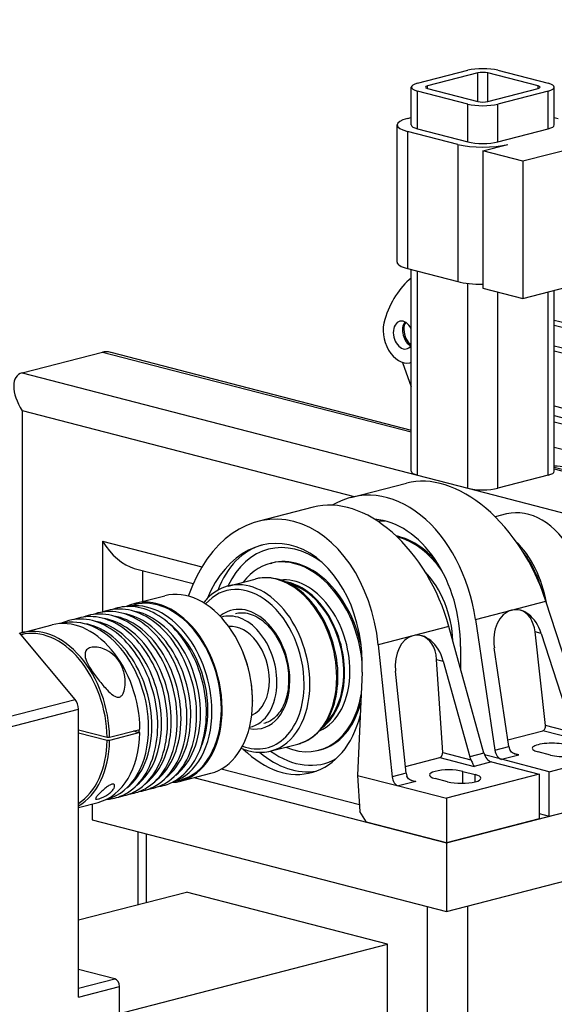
# Model space of a CAD drawing. Header units: inches. Extents: x 0 to 248, y 0 to 191.
# Tile 39 of 41: x 192 to 201, y 165 to 182. Entities that reach past the tile are written whole.
import ezdxf

# ---------------------------------------------------------------- set-up
doc = ezdxf.new("R2010")
doc.units = ezdxf.units.IN
doc.header["$MEASUREMENT"] = 0
doc.layers.add('PV-73B', color=7, linetype='Continuous')

# ---------------------------------------------------------------- blocks, each defined once
blk = doc.blocks.new('*U19')
at = {"layer": 'PV-73B'}
for p, q in [((50.689, 59.046), (41.055, 56.553)), ((39.199, 57.926), (40.082, 58.155)), ((40.259, 58.109), (39.375, 57.88)), ((40.259, 57.606), (40.259, 58.109)), ((40.436, 57.606), (40.436, 58.109)), ((41.32, 57.88), (40.436, 58.109)), ((40.613, 58.155), (41.497, 57.926)), ((39.089, 57.193), (39.089, 57.857)), ((39.199, 57.125), (39.199, 57.789)), ((40.082, 57.56), (39.199, 57.789)), ((39.375, 57.834), (39.375, 57.88)), ((39.375, 57.834), (40.259, 57.606)), ((40.436, 57.606), (41.32, 57.834)), ((41.497, 57.789), (40.613, 57.56)), ((41.32, 57.834), (41.32, 57.88)), ((41.497, 57.125), (41.497, 57.789)), ((41.607, 57.193), (41.607, 57.857)), ((40.082, 56.896), (40.082, 57.56)), ((40.613, 56.896), (40.613, 57.56)), ((39.022, 57.308), (39.089, 57.325)), ((41.607, 57.325), (41.673, 57.308)), ((38.839, 54.778), (38.839, 57.193)), ((39.906, 56.85), (39.022, 57.079)), ((39.022, 57.079), (39.022, 54.664)), ((39.199, 57.125), (40.082, 56.896)), ((40.613, 56.896), (41.497, 57.125)), ((39.906, 56.85), (39.906, 54.435)), ((40.348, 56.736), (40.79, 56.85)), ((41.055, 56.553), (40.348, 56.736)), ((40.348, 56.736), (40.348, 54.321)), ((41.055, 56.553), (41.055, 54.138)), ((41.055, 54.138), (45.789, 55.363)), ((39.022, 54.664), (39.906, 54.435)), ((39.089, 51.096), (39.089, 54.647)), ((39.199, 51.027), (39.199, 54.618)), ((40.082, 50.798), (40.082, 54.403)), ((40.348, 54.321), (41.055, 54.138)), ((41.607, 51.096), (41.607, 54.281)), ((40.613, 50.798), (40.613, 54.252)), ((41.497, 51.027), (41.497, 54.252)), ((43.007, 53.406), (41.607, 53.752)), ((42.831, 53.36), (41.607, 53.662)), ((42.115, 53.175), (41.607, 53.3)), ((32.238, 52.829), (33.652, 53.195)), ((33.652, 53.195), (39.089, 51.788)), ((33.8, 53.19), (39.089, 51.821)), ((41.938, 53.129), (41.607, 53.211)), ((38.936, 53.013), (39.089, 52.581)), ((32.238, 52.829), (39.199, 51.027)), ((41.607, 52.245), (41.944, 52.161)), ((32.238, 52.163), (32.238, 48.255)), ((32.238, 52.163), (38.083, 50.65)), ((41.607, 52.075), (42.679, 51.797)), ((42.549, 51.716), (41.607, 51.96)), ((41.607, 51.521), (42.273, 51.348)), ((41.607, 51.17), (52.272, 48.409)), ((41.607, 51.136), (52.17, 48.402)), ((39.199, 51.027), (40.082, 50.798)), ((41.497, 51.027), (40.613, 50.798)), ((38.028, 50.636), (39.004, 50.888)), ((40.082, 50.798), (50.755, 48.036)), ((37.364, 50.464), (36.388, 50.211)), ((40.767, 50.344), (40.566, 50.292)), ((33.652, 49.865), (35.403, 49.412)), ((33.652, 49.865), (33.652, 48.617)), ((36.609, 49.474), (36.635, 49.48)), ((34.211, 49.387), (35.251, 49.118)), ((34.359, 49.348), (34.359, 48.804)), ((35.868, 49.076), (36.341, 49.199)), ((34.214, 48.766), (34.749, 48.905)), ((35.167, 48.898), (35.17, 48.907)), ((34.094, 48.715), (34.219, 48.747)), ((40.852, 48.65), (41.46, 48.807)), ((42.173, 46.603), (41.46, 48.807)), ((40.218, 48.486), (40.852, 48.65)), ((32.232, 48.253), (32.767, 48.392)), ((32.938, 48.416), (32.939, 48.416)), ((39.751, 48.365), (39.116, 48.201)), ((40.367, 46.136), (39.751, 48.365)), ((40.218, 48.486), (40.56, 46.186)), ((33.17, 47.08), (32.194, 48.251)), ((39.116, 48.201), (38.509, 48.043)), ((41.454, 46.618), (41.268, 48.268)), ((41.377, 48.239), (41.268, 48.268)), ((41.377, 48.239), (41.928, 46.54)), ((36.014, 48.144), (36.009, 48.154)), ((38.509, 48.043), (38.753, 45.718)), ((39.957, 48.011), (39.957, 47.619)), ((40.809, 46.25), (40.55, 47.986)), ((39.642, 46.145), (39.535, 47.784)), ((39.535, 47.784), (39.653, 47.754)), ((39.653, 47.754), (40.118, 46.071)), ((38.224, 47.562), (38.145, 45.742)), ((38.999, 45.782), (38.81, 47.575)), ((31.11, 46.547), (33.17, 47.08)), ((36.295, 47.058), (36.295, 47.046)), ((31.17, 46.375), (33.23, 46.908)), ((33.23, 41.836), (33.23, 46.908)), ((33.23, 46.545), (33.734, 46.414)), ((33.734, 46.357), (33.23, 46.487)), ((33.778, 46.414), (34.313, 46.552)), ((34.313, 46.495), (33.778, 46.357)), ((34.229, 46.517), (34.203, 46.524)), ((34.229, 46.517), (34.313, 46.495)), ((40.791, 46.367), (41.403, 46.526)), ((42.007, 46.369), (41.403, 46.526)), ((41.949, 46.49), (41.454, 46.618)), ((36.62, 46.172), (37.093, 46.294)), ((37.46, 46.184), (37.486, 46.19)), ((39.642, 46.145), (40.139, 46.017)), ((40.367, 46.136), (40.118, 46.071)), ((40.56, 46.186), (40.809, 46.25)), ((40.981, 46.104), (40.891, 46.127)), ((41.541, 46.099), (41.32, 46.156)), ((41.519, 45.807), (43.154, 46.23)), ((38.986, 45.9), (39.591, 46.057)), ((39.591, 46.057), (40.196, 45.9)), ((40.5, 45.979), (40.196, 45.9)), ((40.677, 46.025), (40.378, 46.102)), ((40.5, 45.979), (41.342, 45.761)), ((40.677, 46.025), (40.981, 46.104)), ((41.519, 45.807), (40.677, 46.025)), ((35.024, 45.64), (35.558, 45.779)), ((38.178, 45.222), (35.741, 45.853)), ((38.999, 45.782), (38.753, 45.718)), ((39.994, 45.604), (39.994, 45.813)), ((39.994, 45.813), (40.215, 45.755)), ((41.519, 45.022), (41.519, 45.807)), ((34.893, 45.627), (35.019, 45.66)), ((35.264, 45.703), (39.707, 44.553)), ((38.145, 45.742), (38.865, 45.556)), ((38.145, 45.742), (38.185, 45.104)), ((39.169, 45.635), (38.865, 45.556)), ((39.079, 45.658), (39.169, 45.635)), ((39.729, 45.63), (39.508, 45.687)), ((41.342, 45.761), (39.707, 45.338)), ((40.215, 45.63), (40.215, 45.755)), ((41.342, 45.761), (41.342, 44.976)), ((38.865, 45.556), (39.707, 45.338)), ((39.707, 44.553), (43.154, 45.445)), ((41.519, 45.022), (43.154, 45.445)), ((33.23, 45.176), (33.576, 45.266)), ((33.737, 45.328), (33.738, 45.328)), ((39.707, 45.338), (39.707, 44.553)), ((33.475, 45.24), (33.475, 44.958)), ((38.3, 44.917), (38.185, 45.104)), ((33.475, 44.958), (39.707, 43.346)), ((39.707, 44.553), (38.3, 44.917)), ((41.342, 44.976), (39.707, 44.553)), ((41.342, 45.068), (41.519, 45.022)), ((34.279, 43.467), (34.279, 44.75)), ((34.426, 43.505), (34.426, 44.713)), ((39.707, 44.553), (39.707, 43.346)), ((39.707, 43.346), (43.154, 44.238)), ((33.23, 43.196), (35.133, 43.688)), ((38.668, 42.773), (35.133, 43.688)), ((39.375, 22.824), (39.375, 43.431)), ((40.082, 32.966), (40.082, 43.443)), ((30.448, 40.645), (38.668, 42.773)), ((38.668, 36.012), (38.668, 42.773)), ((33.87, 42.159), (33.23, 42.325)), ((33.23, 41.994), (33.87, 42.159)), ((33.23, 41.836), (33.954, 42.024)), ((33.954, 41.567), (33.954, 42.024))]:
    blk.add_line(p, q, dxfattribs=at)
for centre, major_axis, ratio, start_param, end_param in [((40.348, 58.086), (0.375, 0), 0.258819, 0.785398, 2.356194), ((40.348, 58.086), (-0.125, 0), 0.258819, 3.926991, 5.497787), ((39.464, 57.857), (-0.375, 0), 0.258819, 5.497787, 7.068583), ((41.232, 57.857), (0.375, 0), 0.258819, 5.497787, 7.068583), ((39.464, 57.857), (-0.125, 0), 0.258819, 5.497787, 7.068583), ((41.232, 57.857), (0.125, 0), 0.258819, 5.497787, 7.068583), ((40.348, 57.629), (-0.375, 0), 0.258819, 0.785398, 2.356194), ((40.348, 57.629), (0.125, 0), 0.258819, 3.926991, 5.497787), ((39.464, 57.193), (-0.625, 0), 0.258819, 5.497787, 7.068583), ((39.464, 57.193), (-0.375, 0), 0.258819, 0, 0.785398), ((41.232, 57.193), (0.375, 0), 0.258819, 5.497787, 6.283185), ((40.348, 56.964), (0.375, 0), 0.258819, 3.926991, 5.497787), ((40.348, 56.964), (-0.625, 0), 0.258819, 0.785398, 2.356194), ((39.464, 54.778), (-0.625, 0), 0.258819, 0, 0.785398), ((40.02, 52.639), (-0.534, 2.063), 0.683013, 0.304374, 0.827927), ((40.348, 54.55), (0.625, 0), 0.258819, 3.926991, 4.712389), ((38.949, 53.494), (0.126, -0.486), 0.683013, 3.954419, 6.249288), ((38.949, 53.494), (0.063, -0.243), 0.683013, 1.872585, 4.367566), ((39.112, 53.536), (0.063, -0.243), 0.683013, 3.653636, 5.771142), ((39.136, 53.543), (0.063, -0.243), 0.683013, 3.739508, 4.350171), ((39.136, 53.543), (0.063, -0.243), 0.683013, 4.350171, 5.652494), ((38.949, 53.494), (0.063, -0.243), 0.683013, 4.367566, 6.827757), ((34.006, 52.62), (-0.42, 0.542), 0.500363, 5.709377, 6.071595), ((39.483, 51.147), (-0.478, 1.846), 0.683013, 6.217911, 6.237602), ((32.592, 52.254), (-0.42, 0.542), 0.500363, 6.071595, 7.642392), ((41.592, 51.122), (0.25, 0), 0.258819, 6.099106, 7.796448), ((39.867, 48.562), (-1.025, 2.27), 0.633188, 4.538132, 6.17444), ((39.464, 51.096), (-0.375, 0), 0.258819, 0, 0.785398), ((41.232, 51.096), (0.375, 0), 0.258819, 5.497787, 6.283185), ((40.348, 50.867), (-0.375, 0), 0.258819, 0.785398, 2.356194), ((38.504, 48.209), (-0.335, 2.455), 0.700707, 4.729513, 6.568634), ((38.126, 48.111), (-0.869, 2.319), 0.656234, 4.577783, 6.214092), ((41.143, 48.892), (-0.376, 1.452), 0.683013, 5.079898, 6.283185), ((36.763, 47.758), (-0.119, 2.492), 0.706667, 4.793039, 7.34122), ((38.504, 48.209), (-0.278, 2.036), 0.700707, 4.520073, 6.131534), ((38.873, 48.304), (0.488, -1.887), 0.683013, 2.959316, 3.051257), ((36.763, 47.758), (-0.099, 2.067), 0.706667, 4.583599, 7.262524), ((37.061, 47.835), (0.488, -1.887), 0.683013, 2.442518, 3.834035), ((38.873, 48.304), (0.426, -1.645), 0.683013, 2.196345, 2.819927), ((38.847, 48.298), (-0.426, 1.645), 0.683013, 5.20695, 5.925508), ((34.006, 49.956), (0.42, -0.542), 0.500363, 4.500799, 5.709377), ((36.991, 47.817), (-0.513, 1.982), 0.683013, 0.009314, 0.767924), ((40.436, 48.709), (-0.376, 1.452), 0.683013, 4.589868, 5.440483), ((37.034, 47.829), (-0.426, 1.645), 0.683013, 4.477612, 6.77228), ((37.061, 47.835), (-0.426, 1.645), 0.683013, 4.657859, 6.283185), ((36.717, 47.746), (-0.376, 1.452), 0.683013, 4.350171, 6.283185), ((38.847, 48.298), (-0.346, 1.335), 0.683013, 4.398237, 5.402988), ((35.154, 47.342), (0.405, -1.563), 0.683013, 0, 3.141593), ((36.193, 47.611), (-0.358, 1.383), 0.683013, 4.350171, 6.721256), ((36.244, 47.624), (0.376, -1.452), 0.683013, 1.208578, 3.141593), ((37.034, 47.829), (0.346, -1.335), 0.683013, 1.208578, 3.038523), ((36.94, 47.804), (-0.346, 1.335), 0.683013, 4.350171, 6.001652), ((36.94, 47.804), (0.341, -1.316), 0.683013, 1.208578, 2.785517), ((34.619, 47.203), (0.405, -1.563), 0.683013, 6.145855, 9.562108), ((34.452, 47.16), (0.4, -1.544), 0.683013, 1.208578, 3.095799), ((34.619, 47.203), (0.4, -1.544), 0.683013, 1.208578, 3.141593), ((36.193, 47.611), (0.269, -1.038), 0.683013, 1.208578, 3.447272), ((33.938, 47.027), (0.389, -1.504), 0.683013, 1.208578, 2.856247), ((34.109, 47.072), (0.389, -1.504), 0.683013, 1.208578, 2.856247), ((34.281, 47.116), (0.389, -1.504), 0.683013, 1.208578, 2.856247), ((36.017, 47.565), (-0.251, 0.968), 0.683013, 4.350171, 6.320059), ((40.981, 48.042), (-0.103, 0.613), 0.697258, 0.060957, 1.544487), ((40.981, 48.042), (-0.103, 0.613), 0.697258, 4.921699, 6.344142), ((40.852, 48.075), (0.149, 0.576), 0.683013, 5.22296, 6.273151), ((33.172, 46.829), (0.405, -1.563), 0.683013, 1.220771, 3.141593), ((33.338, 46.872), (0.4, -1.544), 0.683013, 1.208578, 3.141593), ((33.424, 46.894), (0.389, -1.504), 0.683013, 1.208578, 2.859917), ((33.595, 46.939), (0.389, -1.504), 0.683013, 1.208578, 2.856247), ((33.767, 46.983), (0.389, -1.504), 0.683013, 1.208578, 2.856247), ((34.452, 47.16), (0.375, -1.449), 0.683013, 1.208578, 2.429788), ((34.452, 47.16), (0.375, -1.449), 0.683013, 1.208578, 2.429788), ((36.017, 47.565), (0.204, -0.787), 0.683013, 1.208578, 3.026445), ((32.637, 46.69), (0.405, -1.563), 0.683013, 1.220771, 3.172794), ((32.615, 46.685), (-0.397, 1.533), 0.683013, 4.362604, 6.280561), ((39.245, 47.593), (-0.103, 0.613), 0.697258, 0.060957, 1.4834), ((39.245, 47.593), (-0.103, 0.613), 0.697258, 4.860612, 6.344142), ((39.116, 47.626), (0.149, 0.576), 0.683013, 5.161874, 6.273151), ((35.176, 47.348), (-0.397, 1.533), 0.683013, 4.350171, 5.074607), ((37.034, 47.829), (0.346, -1.335), 0.683013, 0.10307, 1.208578), ((36.94, 47.804), (-0.346, 1.335), 0.683013, 3.423126, 4.350171), ((36.94, 47.804), (0.341, -1.316), 0.683013, 0.356075, 1.208578), ((36.193, 47.611), (-0.358, 1.383), 0.683013, 2.703522, 4.350171), ((36.193, 47.611), (0.269, -1.038), 0.683013, 5.977506, 7.491763), ((36.017, 47.565), (-0.251, 0.968), 0.683013, 3.104719, 4.350171), ((36.017, 47.565), (0.204, -0.787), 0.683013, 0.115148, 1.208578), ((36.244, 47.624), (0.376, -1.452), 0.683013, 0, 1.208578), ((36.717, 47.746), (-0.376, 1.452), 0.683013, 3.141593, 4.350171), ((37.034, 47.829), (-0.426, 1.645), 0.683013, 2.652498, 4.128157), ((33.091, 46.944), (-0.049, 0.191), 0.683013, 4.350171, 5.318127), ((37.061, 47.835), (-0.426, 1.645), 0.683013, 3.141593, 4.027709), ((34.452, 47.16), (0.4, -1.544), 0.683013, 0.045794, 1.208578), ((34.281, 47.116), (0.389, -1.504), 0.683013, 0.285345, 1.208578), ((34.619, 47.203), (0.4, -1.544), 0.683013, 0, 1.208578), ((34.452, 47.16), (0.375, -1.449), 0.683013, 0.711805, 1.208578), ((34.452, 47.16), (0.375, -1.449), 0.683013, 0.711805, 1.208578), ((33.595, 46.939), (0.389, -1.504), 0.683013, 0.285345, 1.208578), ((33.767, 46.983), (0.389, -1.504), 0.683013, 0.285345, 1.208578), ((33.938, 47.027), (0.389, -1.504), 0.683013, 0.285345, 1.208578), ((34.109, 47.072), (0.389, -1.504), 0.683013, 0.285345, 1.208578), ((36.815, 47.772), (0.513, -1.982), 0.683013, 5.430072, 7.174237), ((33.172, 46.829), (0.405, -1.563), 0.683013, 0, 1.184191), ((33.338, 46.872), (0.4, -1.544), 0.683013, 0, 1.208578), ((33.424, 46.894), (0.389, -1.504), 0.683013, 0.281676, 1.208578), ((33.172, 46.829), (0.375, -1.449), 0.683013, 1.182267, 1.191829), ((33.172, 46.829), (0.375, -1.449), 0.683013, 1.182267, 1.191829), ((33.172, 46.829), (0.4, -1.544), 0.683013, 1.208578, 1.216258), ((33.172, 46.829), (0.4, -1.544), 0.683013, 1.183889, 1.208578), ((41.403, 46.595), (0.018, 0.0696), 0.683013, 3.503811, 5.22296), ((32.615, 46.685), (-0.397, 1.533), 0.683013, 3.361185, 4.325302), ((32.637, 46.69), (0.405, -1.563), 0.683013, 0.1841, 1.184191), ((41.563, 46.219), (0.344, 0), 0.258819, 0.785398, 3.926991), ((36.991, 47.817), (-0.513, 1.982), 0.683013, 2.373668, 3.076661), ((37.061, 47.835), (0.488, -1.887), 0.683013, 5.590743, 6.461021), ((39.591, 46.126), (0.018, 0.0696), 0.683013, 3.503811, 5.161874), ((40.488, 46.155), (0.065, -0.174), 0.656234, 4.577783, 5.851874), ((40.688, 46.206), (0.025, -0.184), 0.700707, 4.729513, 6.003603), ((40.937, 46.271), (0.025, -0.184), 0.700707, 4.729513, 5.048624), ((41.784, 46.161), (-0.344, 0), 0.258819, 0.785398, 3.926991), ((40.24, 46.09), (0.065, -0.174), 0.656234, 4.577783, 4.896894), ((39.13, 45.803), (0.009, -0.187), 0.706667, 4.793039, 5.083567), ((39.751, 45.75), (-0.344, 0), 0.258819, 3.926991, 7.068583), ((38.884, 45.74), (0.009, -0.187), 0.706667, 4.793039, 6.067129), ((39.972, 45.692), (0.344, 0), 0.258819, 3.926991, 7.068583), ((33.87, 42.045), (-0.03, 0.114), 0.683013, 4.350171, 5.920967)]:
    blk.add_ellipse(centre, major_axis=major_axis, ratio=ratio, start_param=start_param, end_param=end_param, dxfattribs=at)
for points, knots in [([(41.377, 49.037), (41.353, 49.118), (41.324, 49.198), (41.224, 49.427), (41.142, 49.566), (41.047, 49.688)], [11.483361, 11.483361, 11.483361, 11.483361, 11.7398846, 11.7398846, 12.2408166, 12.2408166, 12.2408166, 12.2408166]), ([(37.093, 46.294), (37.12, 46.301), (37.146, 46.31), (37.301, 46.369), (37.417, 46.455), (37.611, 46.69), (37.686, 46.838), (37.784, 47.178), (37.805, 47.366), (37.79, 47.754), (37.755, 47.95), (37.633, 48.322), (37.549, 48.495), (37.346, 48.794), (37.229, 48.919), (36.978, 49.107), (36.846, 49.17), (36.586, 49.23), (36.461, 49.23), (36.341, 49.199)], [0.972207, 0.972207, 0.972207, 0.972207, 1.087477, 1.087477, 1.664325, 1.664325, 2.258224, 2.258224, 2.856739, 2.856739, 3.45115, 3.45115, 4.032723, 4.032723, 4.599189, 4.599189, 5.145272, 5.145272, 5.659413, 5.659413, 5.659413, 5.659413]), ([(35.868, 49.076), (35.862, 49.075), (35.856, 49.073), (35.716, 49.033), (35.595, 48.957), (35.472, 48.828), (35.452, 48.805), (35.434, 48.781)], [5.6594133, 5.6594133, 5.6594133, 5.6594133, 5.6866124, 5.6866124, 6.2660642, 6.2660642, 6.382604, 6.382604, 6.382604, 6.382604]), ([(34.949, 45.659), (35.079, 45.739), (35.19, 45.856), (35.365, 46.153), (35.426, 46.33), (35.49, 46.721), (35.491, 46.93), (35.434, 47.349), (35.377, 47.555), (35.213, 47.934), (35.108, 48.104), (34.869, 48.389), (34.736, 48.502), (34.459, 48.659), (34.316, 48.704), (34.057, 48.721), (33.942, 48.704), (33.835, 48.663)], [0, 0, 0, 0, 0.630036, 0.630036, 1.271981, 1.271981, 1.915245, 1.915245, 2.549416, 2.549416, 3.170095, 3.170095, 3.771546, 3.771546, 4.353819, 4.353819, 4.840862, 4.840862, 4.840862, 4.840862]), ([(34.264, 45.481), (34.393, 45.561), (34.504, 45.679), (34.679, 45.975), (34.741, 46.153), (34.804, 46.543), (34.806, 46.753), (34.749, 47.172), (34.691, 47.377), (34.527, 47.756), (34.423, 47.927), (34.183, 48.211), (34.05, 48.324), (33.773, 48.481), (33.631, 48.526), (33.372, 48.544), (33.257, 48.527), (33.149, 48.486)], [0, 0, 0, 0, 0.630036, 0.630036, 1.271981, 1.271981, 1.915245, 1.915245, 2.549416, 2.549416, 3.170095, 3.170095, 3.771546, 3.771546, 4.353819, 4.353819, 4.840862, 4.840862, 4.840862, 4.840862]), ([(34.435, 45.526), (34.565, 45.606), (34.676, 45.723), (34.851, 46.02), (34.912, 46.197), (34.976, 46.588), (34.977, 46.797), (34.92, 47.216), (34.863, 47.422), (34.699, 47.801), (34.594, 47.971), (34.355, 48.256), (34.222, 48.369), (33.945, 48.526), (33.802, 48.571), (33.543, 48.588), (33.428, 48.571), (33.321, 48.53)], [0, 0, 0, 0, 0.630036, 0.630036, 1.271981, 1.271981, 1.915245, 1.915245, 2.549416, 2.549416, 3.170095, 3.170095, 3.771546, 3.771546, 4.353819, 4.353819, 4.840862, 4.840862, 4.840862, 4.840862]), ([(34.606, 45.57), (34.736, 45.65), (34.847, 45.768), (35.022, 46.064), (35.083, 46.242), (35.147, 46.632), (35.149, 46.841), (35.091, 47.26), (35.034, 47.466), (34.87, 47.845), (34.766, 48.016), (34.526, 48.3), (34.393, 48.413), (34.116, 48.57), (33.974, 48.615), (33.715, 48.633), (33.6, 48.616), (33.492, 48.574)], [0, 0, 0, 0, 0.630036, 0.630036, 1.271981, 1.271981, 1.915245, 1.915245, 2.549416, 2.549416, 3.170095, 3.170095, 3.771546, 3.771546, 4.353819, 4.353819, 4.840862, 4.840862, 4.840862, 4.840862]), ([(34.778, 45.614), (34.907, 45.694), (35.018, 45.812), (35.193, 46.108), (35.255, 46.286), (35.318, 46.676), (35.32, 46.886), (35.263, 47.305), (35.205, 47.51), (35.041, 47.889), (34.937, 48.06), (34.697, 48.344), (34.564, 48.457), (34.287, 48.614), (34.145, 48.66), (33.886, 48.677), (33.771, 48.66), (33.663, 48.619)], [0, 0, 0, 0, 0.630036, 0.630036, 1.271981, 1.271981, 1.915245, 1.915245, 2.549416, 2.549416, 3.170095, 3.170095, 3.771546, 3.771546, 4.353819, 4.353819, 4.840862, 4.840862, 4.840862, 4.840862]), ([(35.994, 48.592), (36.029, 48.601), (36.066, 48.606), (36.19, 48.606), (36.281, 48.581), (36.459, 48.482), (36.543, 48.41), (36.694, 48.229), (36.76, 48.121), (36.862, 47.884), (36.897, 47.757), (36.934, 47.503), (36.935, 47.379), (36.905, 47.15), (36.875, 47.047), (36.789, 46.873), (36.736, 46.803), (36.62, 46.704), (36.559, 46.673), (36.495, 46.656)], [0.208933, 0.208933, 0.208933, 0.208933, 0.384394, 0.384394, 0.792613, 0.792613, 1.186184, 1.186184, 1.581163, 1.581163, 1.973148, 1.973148, 2.356837, 2.356837, 2.727066, 2.727066, 3.086218, 3.086218, 3.405726, 3.405726, 3.405726, 3.405726]), ([(34.092, 45.437), (34.222, 45.517), (34.333, 45.635), (34.508, 45.931), (34.569, 46.109), (34.633, 46.499), (34.635, 46.708), (34.577, 47.127), (34.52, 47.333), (34.356, 47.712), (34.252, 47.883), (34.012, 48.167), (33.879, 48.28), (33.602, 48.437), (33.46, 48.482), (33.178, 48.501), (33.042, 48.475), (32.917, 48.415)], [0, 0, 0, 0, 0.630036, 0.630036, 1.271981, 1.271981, 1.915245, 1.915245, 2.549416, 2.549416, 3.170095, 3.170095, 3.771546, 3.771546, 4.353819, 4.353819, 4.933955, 4.933955, 4.933955, 4.933955]), ([(33.951, 47.121), (33.933, 47.117), (33.915, 47.119), (33.879, 47.13), (33.861, 47.14), (33.806, 47.177), (33.769, 47.212), (33.686, 47.298), (33.634, 47.36), (33.534, 47.486), (33.488, 47.551), (33.42, 47.658), (33.393, 47.707), (33.354, 47.799), (33.344, 47.842), (33.348, 47.904), (33.357, 47.93), (33.392, 47.969), (33.419, 47.984), (33.48, 48), (33.519, 48.002), (33.602, 47.993), (33.646, 47.982), (33.739, 47.944), (33.791, 47.912), (33.883, 47.834), (33.922, 47.787), (33.989, 47.681), (34.018, 47.611), (34.052, 47.468), (34.058, 47.394), (34.049, 47.284), (34.041, 47.238), (34.016, 47.18), (34.007, 47.163), (33.982, 47.136), (33.968, 47.126), (33.951, 47.121)], [0, 0, 0, 0, 0.073753, 0.073753, 0.147507, 0.147507, 0.295013, 0.295013, 0.519245, 0.519245, 0.743476, 0.743476, 0.915582, 0.915582, 1.087688, 1.087688, 1.218317, 1.218317, 1.348946, 1.348946, 1.479575, 1.479575, 1.610205, 1.610205, 1.78231, 1.78231, 1.954416, 1.954416, 2.178648, 2.178648, 2.402879, 2.402879, 2.550386, 2.550386, 2.624139, 2.624139, 2.697892, 2.697892, 2.697892, 2.697892]), ([(36.097, 46.219), (36.168, 46.189), (36.24, 46.168), (36.417, 46.141), (36.521, 46.146), (36.62, 46.172)], [9.6230174, 9.6230174, 9.6230174, 9.6230174, 9.9174516, 9.9174516, 10.3463166, 10.3463166, 10.3463166, 10.3463166]), ([(40.981, 46.104), (40.951, 46.105), (40.919, 46.113), (40.878, 46.133), (40.865, 46.142), (40.843, 46.162), (40.833, 46.173), (40.826, 46.189), (40.824, 46.191), (40.824, 46.194)], [0, 0, 0, 0, 0.0916878, 0.0916878, 0.1375317, 0.1375317, 0.1833756, 0.1833756, 0.191045, 0.191045, 0.191045, 0.191045]), ([(40.139, 46.017), (40.141, 46.014), (40.142, 46.012), (40.149, 45.996), (40.155, 45.984), (40.165, 45.961), (40.169, 45.95), (40.181, 45.922), (40.189, 45.908), (40.196, 45.9)], [0.3996578, 0.3996578, 0.3996578, 0.3996578, 0.4073273, 0.4073273, 0.4531712, 0.4531712, 0.4990151, 0.4990151, 0.5907029, 0.5907029, 0.5907029, 0.5907029]), ([(34.47, 45.502), (34.486, 45.505), (34.501, 45.507), (34.609, 45.529), (34.696, 45.564), (34.778, 45.614)], [9.6434582, 9.6434582, 9.6434582, 9.6434582, 9.7102207, 9.7102207, 10.1052976, 10.1052976, 10.1052976, 10.1052976]), ([(34.641, 45.547), (34.657, 45.549), (34.673, 45.552), (34.78, 45.573), (34.868, 45.608), (34.949, 45.659)], [9.6434582, 9.6434582, 9.6434582, 9.6434582, 9.7102207, 9.7102207, 10.1052976, 10.1052976, 10.1052976, 10.1052976]), ([(39.169, 45.635), (39.139, 45.636), (39.107, 45.644), (39.066, 45.664), (39.053, 45.673), (39.031, 45.693), (39.021, 45.704), (39.013, 45.721), (39.011, 45.725), (39.01, 45.729)], [0, 0, 0, 0, 0.0916878, 0.0916878, 0.1375317, 0.1375317, 0.1833756, 0.1833756, 0.1961594, 0.1961594, 0.1961594, 0.1961594]), ([(33.582, 45.328), (33.567, 45.324), (33.555, 45.322), (33.538, 45.323), (33.534, 45.326), (33.532, 45.337), (33.536, 45.347), (33.554, 45.372), (33.567, 45.388), (33.598, 45.42), (33.618, 45.44), (33.664, 45.483), (33.688, 45.504), (33.73, 45.537), (33.749, 45.551), (33.776, 45.568), (33.785, 45.573), (33.803, 45.581), (33.811, 45.584), (33.826, 45.588), (33.833, 45.589), (33.845, 45.588), (33.85, 45.587), (33.862, 45.58), (33.866, 45.572), (33.869, 45.551), (33.865, 45.535), (33.848, 45.5), (33.835, 45.481), (33.804, 45.449), (33.785, 45.432), (33.742, 45.4), (33.717, 45.385), (33.673, 45.363), (33.653, 45.353), (33.614, 45.338), (33.596, 45.332), (33.582, 45.328)], [0, 0, 0, 0, 0.061851, 0.061851, 0.123702, 0.123702, 0.208851, 0.208851, 0.293999, 0.293999, 0.389505, 0.389505, 0.48501, 0.48501, 0.548855, 0.548855, 0.580778, 0.580778, 0.612701, 0.612701, 0.644624, 0.644624, 0.676546, 0.676546, 0.740392, 0.740392, 0.835897, 0.835897, 0.931402, 0.931402, 1.016551, 1.016551, 1.1017, 1.1017, 1.163551, 1.163551, 1.225402, 1.225402, 1.225402, 1.225402]), ([(33.718, 45.318), (33.757, 45.321), (33.794, 45.325), (33.923, 45.352), (34.011, 45.387), (34.092, 45.437)], [9.5503764, 9.5503764, 9.5503764, 9.5503764, 9.7102207, 9.7102207, 10.1052976, 10.1052976, 10.1052976, 10.1052976]), ([(33.956, 45.369), (33.972, 45.372), (33.987, 45.374), (34.095, 45.396), (34.182, 45.431), (34.264, 45.481)], [9.6434582, 9.6434582, 9.6434582, 9.6434582, 9.7102207, 9.7102207, 10.1052976, 10.1052976, 10.1052976, 10.1052976]), ([(34.127, 45.414), (34.143, 45.416), (34.159, 45.419), (34.266, 45.44), (34.354, 45.475), (34.435, 45.526)], [9.6434582, 9.6434582, 9.6434582, 9.6434582, 9.7102207, 9.7102207, 10.1052976, 10.1052976, 10.1052976, 10.1052976]), ([(34.299, 45.458), (34.314, 45.46), (34.33, 45.463), (34.437, 45.485), (34.525, 45.52), (34.606, 45.57)], [9.6434582, 9.6434582, 9.6434582, 9.6434582, 9.7102207, 9.7102207, 10.1052976, 10.1052976, 10.1052976, 10.1052976])]:
    blk.add_open_spline(points, degree=3, knots=knots, dxfattribs=at)
for points, weights in [([(33.734, 46.414), (33.756, 46.414), (33.778, 46.414)], [1, 1.00118446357, 1.00227458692]), ([(33.778, 46.357), (33.756, 46.357), (33.734, 46.357)], [1.00227541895, 1.0011849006, 1])]:
    blk.add_rational_spline(points, weights, degree=2, dxfattribs=at)

msp = doc.modelspace()

# ---------------------------------------------------------------- block references
at = {"layer": 'PV-73B'}
msp.add_blockref('*U19', (159.6, 123.015), dxfattribs=at)

doc.saveas('drawing.dxf')
